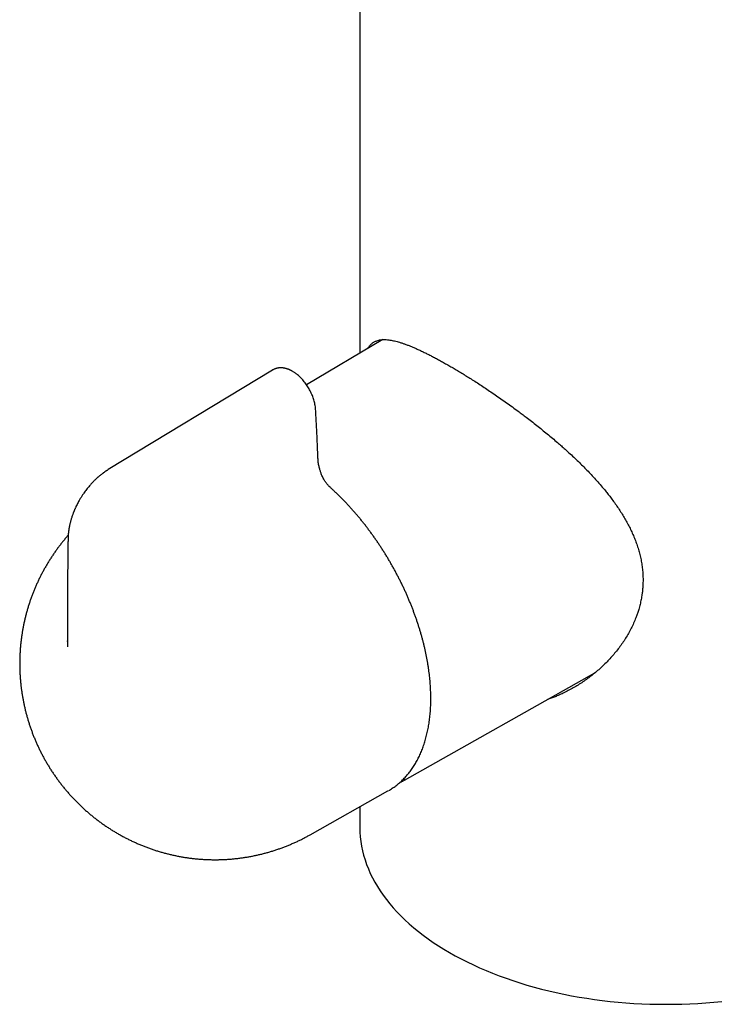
# Model space of a CAD drawing. Header units: millimetres. Extents: x 8 to 806, y 12 to 804.
# Tile 9 of 21: x 671 to 723, y 138 to 212. Entities that reach past the tile are written whole.
import ezdxf

# ---------------------------------------------------------------- set-up
doc = ezdxf.new("R2010")
doc.units = ezdxf.units.MM

msp = doc.modelspace()

# ---------------------------------------------------------------- linework, layer by layer
at = {"color": 7, "linetype": 'Continuous', "lineweight": 30}
for p, q in [((696.317, 248.014), (696.317, 186.504)), ((698.042, 187.524), (692.31, 184.133)), ((689.751, 185.239), (677.405, 177.756)), ((689.762, 185.237), (689.755, 185.232)), ((674.354, 164.846), (674.355, 164.886)), ((699.659, 154.413), (713.982, 162.478)), ((713.975, 162.472), (713.964, 162.468)), ((692.578, 150.31), (698.428, 153.604)), ((698.428, 153.604), (698.504, 153.648)), ((696.317, 152.416), (696.317, 150.845))]:
    msp.add_line(p, q, dxfattribs=at)
at = {"color": 7, "linetype": 'Continuous', "lineweight": 30, "flags": 128}
for points in [[(699.732, 154.455), (699.705, 154.439), (699.585, 154.372)], [(696.317, 150.845), (696.325, 150.498), (696.349, 150.15), (696.388, 149.803), (696.443, 149.457), (696.514, 149.112), (696.6, 148.768), (696.702, 148.426), (696.82, 148.085), (696.953, 147.746), (697.101, 147.409), (697.264, 147.074), (697.443, 146.742), (697.636, 146.413), (697.845, 146.087), (698.068, 145.764), (698.306, 145.445), (698.558, 145.129), (698.824, 144.817), (699.104, 144.51), (699.398, 144.206), (699.706, 143.908), (700.028, 143.614), (700.362, 143.325), (700.71, 143.041), (701.07, 142.762), (701.443, 142.489), (701.828, 142.222), (702.225, 141.961), (702.633, 141.705), (703.054, 141.456), (703.485, 141.214), (703.927, 140.978), (704.38, 140.749), (704.843, 140.527), (705.316, 140.311), (705.798, 140.103), (706.29, 139.903), (706.79, 139.71), (707.3, 139.524), (707.817, 139.346), (708.342, 139.177), (708.875, 139.015), (709.415, 138.861), (709.962, 138.715), (710.515, 138.578), (711.075, 138.449), (711.64, 138.329), (712.21, 138.217), (712.785, 138.114), (713.364, 138.02), (713.948, 137.934), (714.535, 137.858), (715.126, 137.79), (715.719, 137.731), (716.315, 137.681), (716.913, 137.64), (717.513, 137.608), (718.113, 137.586), (718.715, 137.572), (719.317, 137.568), (719.919, 137.572), (720.521, 137.586), (721.122, 137.608), (721.721, 137.64), (722.319, 137.681), (722.915, 137.731), (723.508, 137.79)]]:
    msp.add_lwpolyline(points, dxfattribs=at)
at = {"color": 7, "linetype": 'Continuous', "lineweight": 30}
for points, knots in [([(696.916, 186.858), (696.918, 186.862), (696.944, 186.913), (697.003, 186.998), (697.092, 187.112), (697.183, 187.203), (697.271, 187.276), (697.354, 187.332), (697.441, 187.381), (697.541, 187.427), (697.66, 187.468), (697.799, 187.501), (697.951, 187.522), (698.117, 187.53), (698.299, 187.526), (698.48, 187.508), (698.658, 187.481), (698.832, 187.448), (699.013, 187.405), (699.204, 187.354), (699.405, 187.293), (699.616, 187.222), (699.837, 187.142), (700.066, 187.053), (700.305, 186.955), (700.553, 186.848), (700.81, 186.731), (701.078, 186.605), (701.354, 186.469), (701.636, 186.326), (701.926, 186.176), (702.221, 186.017), (702.525, 185.85), (702.836, 185.675), (703.153, 185.493), (703.479, 185.302), (703.811, 185.103), (704.151, 184.896), (704.495, 184.682), (704.86, 184.451), (705.245, 184.203), (705.651, 183.937), (706.061, 183.664), (706.48, 183.379), (706.907, 183.084), (707.341, 182.777), (707.776, 182.464), (708.166, 182.179), (708.51, 181.923), (708.843, 181.671), (709.209, 181.39), (709.607, 181.079), (710.003, 180.762), (710.396, 180.441), (710.787, 180.115), (711.14, 179.813), (711.458, 179.537), (711.773, 179.256), (712.116, 178.944), (712.475, 178.608), (712.817, 178.279), (713.143, 177.955), (713.462, 177.629), (713.788, 177.286), (714.117, 176.924), (714.45, 176.544), (714.738, 176.198), (714.986, 175.888), (715.212, 175.594), (715.447, 175.277), (715.686, 174.934), (715.915, 174.588), (716.132, 174.238), (716.337, 173.885), (716.53, 173.527), (716.709, 173.165), (716.874, 172.797), (717.024, 172.427), (717.16, 172.049), (717.28, 171.663), (717.383, 171.268), (717.466, 170.872), (717.53, 170.473), (717.573, 170.071), (717.595, 169.666), (717.596, 169.262), (717.577, 168.897), (717.546, 168.573), (717.503, 168.256), (717.44, 167.908), (717.353, 167.532), (717.256, 167.191), (717.156, 166.883), (717.087, 166.701), (717.052, 166.61)], [0, 0, 0, 0, 0.000989, 0.013374, 0.025763, 0.038149, 0.047427, 0.056705, 0.06548, 0.074254, 0.086172, 0.098092, 0.11001, 0.122723, 0.135439, 0.148151, 0.158426, 0.168706, 0.178985, 0.18926, 0.199759, 0.210257, 0.220802, 0.231354, 0.241905, 0.25245, 0.263124, 0.273805, 0.284485, 0.295159, 0.305671, 0.316184, 0.326761, 0.337345, 0.347929, 0.358506, 0.369231, 0.379964, 0.390696, 0.401421, 0.413634, 0.425855, 0.438078, 0.450291, 0.46306, 0.475838, 0.488617, 0.501387, 0.510192, 0.518996, 0.530866, 0.542738, 0.554607, 0.566567, 0.578529, 0.590489, 0.599449, 0.60841, 0.620495, 0.63258, 0.643681, 0.654786, 0.665891, 0.676992, 0.689558, 0.702127, 0.714693, 0.72346, 0.732227, 0.743026, 0.753824, 0.764664, 0.775509, 0.786353, 0.797192, 0.808158, 0.819132, 0.830105, 0.841071, 0.852505, 0.863949, 0.875392, 0.886826, 0.898433, 0.910052, 0.92167, 0.933278, 0.941565, 0.949852, 0.960972, 0.972096, 0.983215, 0.991608, 1, 1, 1, 1]), ([(692.986, 182.295), (692.982, 182.354), (692.972, 182.471), (692.943, 182.65), (692.906, 182.824), (692.86, 182.994), (692.806, 183.159), (692.743, 183.329), (692.67, 183.5), (692.587, 183.673), (692.499, 183.835), (692.408, 183.986), (692.309, 184.137), (692.201, 184.286), (692.085, 184.43), (691.97, 184.561), (691.857, 184.678), (691.747, 184.783), (691.64, 184.876), (691.538, 184.957), (691.441, 185.028), (691.351, 185.087), (691.273, 185.135), (691.208, 185.171), (691.161, 185.197), (691.121, 185.216), (691.082, 185.235), (691.03, 185.259), (690.971, 185.283), (690.908, 185.307), (690.841, 185.33), (690.774, 185.349), (690.707, 185.366), (690.641, 185.38), (690.573, 185.391), (690.502, 185.4), (690.426, 185.405), (690.346, 185.406), (690.269, 185.402), (690.198, 185.395), (690.135, 185.385), (690.076, 185.372), (690.02, 185.358), (689.962, 185.339), (689.899, 185.315), (689.83, 185.284), (689.784, 185.258), (689.76, 185.244)], [0, 0, 0, 0, 0.036288, 0.071365, 0.105288, 0.138099, 0.169828, 0.200501, 0.23594, 0.269924, 0.302488, 0.333658, 0.363387, 0.398547, 0.43187, 0.463597, 0.493741, 0.52231, 0.549308, 0.57474, 0.598607, 0.620619, 0.639459, 0.654918, 0.666943, 0.673264, 0.682551, 0.694826, 0.708946, 0.723729, 0.739179, 0.755209, 0.769891, 0.786164, 0.800804, 0.817213, 0.835045, 0.854073, 0.873349, 0.889291, 0.904495, 0.918719, 0.932604, 0.94598, 0.961991, 0.980636, 1, 1, 1, 1]), ([(693.166, 178.622), (693.15, 179.028), (693.118, 179.84), (693.058, 181.064), (693.01, 181.885), (692.986, 182.295)], [0, 0, 0, 0, 0.333314, 0.666637, 1, 1, 1, 1]), ([(694.072, 176.432), (694.038, 176.465), (693.971, 176.527), (693.879, 176.63), (693.797, 176.733), (693.723, 176.837), (693.658, 176.938), (693.592, 177.052), (693.528, 177.176), (693.468, 177.306), (693.419, 177.423), (693.379, 177.53), (693.344, 177.634), (693.31, 177.744), (693.276, 177.868), (693.244, 178.003), (693.216, 178.149), (693.191, 178.305), (693.173, 178.465), (693.168, 178.57), (693.165, 178.622)], [0, 0, 0, 0, 0.059332, 0.114765, 0.166877, 0.216062, 0.262563, 0.306514, 0.367743, 0.423312, 0.473056, 0.516769, 0.558432, 0.605577, 0.658427, 0.717009, 0.781291, 0.851153, 0.926368, 1, 1, 1, 1]), ([(677.406, 177.756), (677.385, 177.744), (677.347, 177.72), (677.295, 177.687), (677.25, 177.658), (677.213, 177.633), (677.184, 177.614), (677.161, 177.598), (677.14, 177.583), (677.118, 177.567), (677.08, 177.54), (677.025, 177.501), (676.957, 177.45), (676.889, 177.398), (676.824, 177.345), (676.763, 177.295), (676.712, 177.252), (676.668, 177.214), (676.622, 177.174), (676.572, 177.129), (676.523, 177.084), (676.479, 177.043), (676.435, 177), (676.384, 176.952), (676.327, 176.894), (676.265, 176.831), (676.203, 176.766), (676.116, 176.672), (676.007, 176.55), (675.884, 176.402), (675.772, 176.262), (675.669, 176.125), (675.561, 175.974), (675.447, 175.806), (675.33, 175.62), (675.228, 175.446), (675.138, 175.284), (675.059, 175.131), (674.995, 174.999), (674.945, 174.893), (674.912, 174.818), (674.882, 174.75), (674.859, 174.695), (674.842, 174.653), (674.829, 174.623), (674.819, 174.597), (674.806, 174.566), (674.79, 174.525), (674.77, 174.473), (674.747, 174.411), (674.716, 174.325), (674.681, 174.223), (674.645, 174.111), (674.616, 174.014), (674.591, 173.926), (674.569, 173.844), (674.547, 173.762), (674.526, 173.675), (674.51, 173.6), (674.497, 173.542), (674.49, 173.505), (674.482, 173.469), (674.475, 173.428), (674.465, 173.377), (674.455, 173.317), (674.444, 173.25), (674.434, 173.185), (674.427, 173.127), (674.42, 173.076), (674.415, 173.027), (674.409, 172.974), (674.403, 172.913), (674.398, 172.845), (674.392, 172.767), (674.388, 172.675), (674.386, 172.608), (674.385, 172.571)], [0, 0, 0, 0, 0.0119481, 0.0222437, 0.0309015, 0.0385332, 0.044219, 0.048254, 0.0524151, 0.0570071, 0.0620286, 0.0755378, 0.0902568, 0.1038589, 0.1178932, 0.1314952, 0.1423379, 0.1503319, 0.1598816, 0.1719801, 0.1829273, 0.1919788, 0.2014499, 0.2125158, 0.2256442, 0.2402037, 0.2544224, 0.268198, 0.3013153, 0.3317361, 0.3595818, 0.3861599, 0.4126188, 0.4470919, 0.4813799, 0.5157056, 0.5413631, 0.568317, 0.5965953, 0.6103951, 0.6239055, 0.6355078, 0.6451042, 0.6526886, 0.6568715, 0.6605699, 0.6658353, 0.6728691, 0.6816785, 0.6922727, 0.7043545, 0.7253393, 0.7440677, 0.760517, 0.7746074, 0.7882417, 0.801615, 0.8159466, 0.8316051, 0.8390892, 0.8450727, 0.8502048, 0.8568918, 0.8653669, 0.8756451, 0.8870072, 0.8986212, 0.9082216, 0.9159842, 0.9239665, 0.9327335, 0.9421939, 0.9540074, 0.9665883, 0.9816207, 1, 1, 1, 1]), ([(698.508, 153.651), (698.52, 153.658), (698.58, 153.692), (698.686, 153.759), (698.824, 153.85), (698.958, 153.946), (699.091, 154.046), (699.22, 154.151), (699.346, 154.261), (699.47, 154.374), (699.59, 154.492), (699.708, 154.614), (699.822, 154.741), (699.933, 154.871), (700.041, 155.006), (700.146, 155.145), (700.248, 155.288), (700.346, 155.435), (700.441, 155.586), (700.533, 155.741), (700.621, 155.9), (700.706, 156.063), (700.788, 156.229), (700.866, 156.399), (700.94, 156.573), (701.011, 156.751), (701.078, 156.931), (701.141, 157.116), (701.201, 157.303), (701.257, 157.494), (701.31, 157.689), (701.359, 157.886), (701.404, 158.086), (701.445, 158.289), (701.482, 158.496), (701.516, 158.705), (701.546, 158.916), (701.572, 159.131), (701.594, 159.348), (701.613, 159.567), (701.627, 159.789), (701.638, 160.013), (701.645, 160.24), (701.648, 160.468), (701.648, 160.699), (701.643, 160.931), (701.635, 161.166), (701.623, 161.402), (701.607, 161.64), (701.588, 161.88), (701.565, 162.121), (701.537, 162.364), (701.507, 162.608), (701.472, 162.854), (701.434, 163.101), (701.392, 163.349), (701.346, 163.598), (701.297, 163.847), (701.244, 164.098), (701.188, 164.35), (701.128, 164.602), (701.064, 164.855), (700.997, 165.108), (700.926, 165.362), (700.852, 165.616), (700.774, 165.871), (700.693, 166.125), (700.609, 166.38), (700.521, 166.635), (700.429, 166.889), (700.335, 167.144), (700.237, 167.398), (700.136, 167.652), (700.032, 167.905), (699.925, 168.158), (699.814, 168.41), (699.701, 168.661), (699.584, 168.912), (699.464, 169.162), (699.342, 169.41), (699.216, 169.658), (699.088, 169.904), (698.957, 170.15), (698.823, 170.394), (698.686, 170.636), (698.547, 170.877), (698.405, 171.117), (698.261, 171.355), (698.113, 171.591), (697.964, 171.825), (697.812, 172.057), (697.658, 172.287), (697.501, 172.516), (697.342, 172.742), (697.181, 172.966), (697.017, 173.187), (696.852, 173.406), (696.685, 173.623), (696.515, 173.837), (696.344, 174.048), (696.171, 174.257), (695.996, 174.463), (695.819, 174.666), (695.64, 174.866), (695.46, 175.064), (695.279, 175.258), (695.095, 175.449), (694.911, 175.637), (694.725, 175.821), (694.538, 176.003), (694.349, 176.18), (694.194, 176.323), (694.101, 176.406), (694.072, 176.432)], [0, 0, 0, 0, 0.002312, 0.011221, 0.02013, 0.029041, 0.037955, 0.046874, 0.055799, 0.064731, 0.073671, 0.082621, 0.09158, 0.100551, 0.109532, 0.118526, 0.127531, 0.136549, 0.145579, 0.15462, 0.163674, 0.172738, 0.181814, 0.1909, 0.199995, 0.2091, 0.218213, 0.227334, 0.236462, 0.245596, 0.254737, 0.263882, 0.273032, 0.282186, 0.291343, 0.300503, 0.309666, 0.31883, 0.327996, 0.337164, 0.346332, 0.3555, 0.364669, 0.373838, 0.383006, 0.392174, 0.401342, 0.410508, 0.419674, 0.428839, 0.438003, 0.447166, 0.456327, 0.465488, 0.474647, 0.483805, 0.492962, 0.502118, 0.511272, 0.520426, 0.529578, 0.538729, 0.547879, 0.557028, 0.566175, 0.575322, 0.584468, 0.593613, 0.602757, 0.6119, 0.621042, 0.630184, 0.639325, 0.648465, 0.657605, 0.666744, 0.675882, 0.68502, 0.694158, 0.703296, 0.712433, 0.72157, 0.730706, 0.739843, 0.748979, 0.758116, 0.767252, 0.776389, 0.785525, 0.794662, 0.803799, 0.812936, 0.822074, 0.831212, 0.84035, 0.849489, 0.858628, 0.867768, 0.876909, 0.88605, 0.895192, 0.904335, 0.913479, 0.922623, 0.931769, 0.940915, 0.950062, 0.959211, 0.96836, 0.977511, 0.986663, 0.995816, 1, 1, 1, 1]), ([(674.396, 172.824), (674.39, 172.817), (674.322, 172.741), (674.197, 172.594), (674.021, 172.383), (673.85, 172.169), (673.683, 171.951), (673.521, 171.731), (673.362, 171.507), (673.208, 171.281), (673.058, 171.052), (672.913, 170.82), (672.772, 170.586), (672.635, 170.349), (672.503, 170.109), (672.375, 169.868), (672.252, 169.624), (672.134, 169.378), (672.021, 169.13), (671.912, 168.879), (671.807, 168.627), (671.708, 168.373), (671.613, 168.118), (671.524, 167.861), (671.439, 167.602), (671.359, 167.341), (671.283, 167.08), (671.213, 166.817), (671.148, 166.553), (671.087, 166.287), (671.032, 166.021), (670.981, 165.754), (670.936, 165.486), (670.895, 165.217), (670.86, 164.947), (670.829, 164.677), (670.804, 164.407), (670.783, 164.136), (670.768, 163.864), (670.757, 163.592), (670.752, 163.321), (670.752, 163.049), (670.756, 162.777), (670.766, 162.505), (670.781, 162.233), (670.801, 161.962), (670.826, 161.69), (670.856, 161.42), (670.891, 161.149), (670.931, 160.88), (670.976, 160.61), (671.026, 160.342), (671.081, 160.074), (671.141, 159.807), (671.206, 159.542), (671.276, 159.277), (671.351, 159.013), (671.431, 158.75), (671.516, 158.489), (671.606, 158.229), (671.7, 157.97), (671.8, 157.713), (671.905, 157.458), (672.014, 157.204), (672.129, 156.952), (672.248, 156.702), (672.372, 156.453), (672.501, 156.207), (672.635, 155.963), (672.773, 155.721), (672.917, 155.481), (673.065, 155.244), (673.217, 155.01), (673.374, 154.777), (673.536, 154.548), (673.703, 154.322), (673.873, 154.098), (674.049, 153.878), (674.228, 153.66), (674.412, 153.446), (674.6, 153.236), (674.792, 153.028), (674.989, 152.825), (675.189, 152.625), (675.394, 152.428), (675.602, 152.236), (675.814, 152.047), (676.029, 151.863), (676.248, 151.683), (676.471, 151.507), (676.697, 151.335), (676.927, 151.167), (677.159, 151.004), (677.395, 150.846), (677.634, 150.692), (677.876, 150.543), (678.12, 150.398), (678.367, 150.259), (678.617, 150.124), (678.87, 149.994), (679.124, 149.869), (679.381, 149.749), (679.641, 149.634), (679.902, 149.524), (680.165, 149.419), (680.43, 149.319), (680.697, 149.225), (680.966, 149.136), (681.236, 149.052), (681.508, 148.973), (681.781, 148.9), (682.055, 148.832), (682.33, 148.769), (682.607, 148.712), (682.884, 148.66), (683.162, 148.613), (683.441, 148.572), (683.72, 148.536), (684, 148.506), (684.281, 148.481), (684.561, 148.462), (684.842, 148.447), (685.123, 148.439), (685.404, 148.436), (685.684, 148.438), (685.965, 148.445), (686.245, 148.458), (686.524, 148.477), (686.803, 148.5), (687.082, 148.529), (687.359, 148.564), (687.636, 148.603), (687.912, 148.648), (688.187, 148.698), (688.46, 148.754), (688.733, 148.814), (689.004, 148.88), (689.273, 148.951), (689.542, 149.027), (689.808, 149.108), (690.073, 149.195), (690.335, 149.286), (690.596, 149.382), (690.855, 149.483), (691.112, 149.589), (691.367, 149.699), (691.619, 149.815), (691.869, 149.935), (692.116, 150.06), (692.353, 150.185), (692.506, 150.27), (692.578, 150.31)], [0, 0, 0, 0, 0.000733, 0.007411, 0.014087, 0.02076, 0.02743, 0.034097, 0.040761, 0.047423, 0.054081, 0.060737, 0.067391, 0.074042, 0.08069, 0.087336, 0.093979, 0.10062, 0.107258, 0.113894, 0.120528, 0.12716, 0.133789, 0.140417, 0.147042, 0.153666, 0.160288, 0.166908, 0.173527, 0.180145, 0.186761, 0.193376, 0.19999, 0.206604, 0.213216, 0.219829, 0.226441, 0.233053, 0.239665, 0.246278, 0.252891, 0.259506, 0.266122, 0.272739, 0.279358, 0.285979, 0.292603, 0.29923, 0.30586, 0.312493, 0.319131, 0.325773, 0.33242, 0.339072, 0.345729, 0.352393, 0.359063, 0.365739, 0.372423, 0.379115, 0.385814, 0.392521, 0.399237, 0.405962, 0.412695, 0.419438, 0.42619, 0.432951, 0.439722, 0.446502, 0.453291, 0.46009, 0.466898, 0.473716, 0.480541, 0.487376, 0.494218, 0.501068, 0.507925, 0.514789, 0.52166, 0.528537, 0.535419, 0.542306, 0.549197, 0.556092, 0.562991, 0.569893, 0.576797, 0.583703, 0.59061, 0.597519, 0.604428, 0.611338, 0.618247, 0.625156, 0.632064, 0.638972, 0.645877, 0.652782, 0.659684, 0.666585, 0.673483, 0.680379, 0.687272, 0.694163, 0.70105, 0.707935, 0.714817, 0.721696, 0.728571, 0.735443, 0.742312, 0.749178, 0.75604, 0.762898, 0.769753, 0.776605, 0.783453, 0.790297, 0.797138, 0.803975, 0.810808, 0.817638, 0.824465, 0.831287, 0.838107, 0.844922, 0.851734, 0.858542, 0.865347, 0.872149, 0.878946, 0.88574, 0.892531, 0.899318, 0.906102, 0.912882, 0.919659, 0.926432, 0.933202, 0.939969, 0.946732, 0.953491, 0.960248, 0.967001, 0.973751, 0.980497, 0.98724, 0.99398, 1, 1, 1, 1]), ([(674.385, 172.571), (674.383, 172.449), (674.38, 172.21), (674.375, 171.858), (674.37, 171.521), (674.366, 171.197), (674.363, 170.888), (674.36, 170.599), (674.357, 170.329), (674.355, 170.078), (674.353, 169.839), (674.352, 169.614), (674.35, 169.393), (674.349, 169.178), (674.348, 168.97), (674.347, 168.779), (674.347, 168.605), (674.346, 168.448), (674.346, 168.309), (674.345, 168.186), (674.345, 168.081), (674.345, 167.994), (674.345, 167.929), (674.345, 167.884), (674.345, 167.856), (674.345, 167.834), (674.345, 167.81), (674.345, 167.779), (674.345, 167.732), (674.345, 167.671), (674.345, 167.596), (674.345, 167.505), (674.345, 167.4), (674.345, 167.28), (674.345, 167.146), (674.345, 166.99), (674.345, 166.81), (674.345, 166.607), (674.346, 166.385), (674.347, 166.145), (674.348, 165.885), (674.349, 165.613), (674.351, 165.328), (674.353, 165.086), (674.354, 164.936), (674.354, 164.886)], [0, 0, 0, 0, 0.04839, 0.094834, 0.139329, 0.181874, 0.222469, 0.261111, 0.295757, 0.328665, 0.359836, 0.389269, 0.416963, 0.446323, 0.473436, 0.498303, 0.520922, 0.541295, 0.55942, 0.575297, 0.588927, 0.600308, 0.609442, 0.614008, 0.617697, 0.620508, 0.622641, 0.62676, 0.632774, 0.640684, 0.65049, 0.662191, 0.675789, 0.691282, 0.708671, 0.727955, 0.751805, 0.778033, 0.806639, 0.837622, 0.870983, 0.906722, 0.942596, 0.980582, 1, 1, 1, 1]), ([(717.052, 166.61), (716.999, 166.478), (716.892, 166.213), (716.707, 165.827), (716.505, 165.448), (716.285, 165.078), (716.049, 164.718), (715.798, 164.368), (715.533, 164.03), (715.255, 163.703), (714.964, 163.387), (714.661, 163.082), (714.345, 162.787), (714.019, 162.505), (713.684, 162.236), (713.339, 161.98), (712.986, 161.737), (712.626, 161.509), (712.26, 161.294), (711.889, 161.095), (711.511, 160.91), (711.161, 160.754), (710.841, 160.625), (710.607, 160.536), (710.468, 160.49), (710.426, 160.476)], [0, 0, 0, 0, 0.046281, 0.092563, 0.13876, 0.184988, 0.231219, 0.277421, 0.323284, 0.369171, 0.415061, 0.460926, 0.507094, 0.553261, 0.59917, 0.6451, 0.69103, 0.736939, 0.78235, 0.827782, 0.873214, 0.918624, 0.95212, 0.985616, 1, 1, 1, 1]), ([(674.354, 164.852), (674.354, 164.839), (674.355, 164.817), (674.355, 164.788), (674.355, 164.76), (674.355, 164.73), (674.355, 164.695), (674.355, 164.662), (674.354, 164.63), (674.354, 164.598), (674.353, 164.567), (674.353, 164.542), (674.352, 164.525), (674.352, 164.51), (674.351, 164.498), (674.351, 164.485), (674.35, 164.479), (674.35, 164.469), (674.35, 164.467), (674.349, 164.463), (674.349, 164.457), (674.348, 164.451), (674.348, 164.447), (674.348, 164.447), (674.348, 164.447)], [0, 0, 0, 0, 0.049179, 0.086867, 0.113155, 0.155686, 0.21352, 0.256878, 0.298738, 0.361611, 0.414912, 0.464988, 0.512313, 0.555097, 0.610083, 0.670517, 0.730669, 0.773668, 0.810521, 0.845235, 0.879029, 0.917283, 0.965899, 1, 1, 1, 1]), ([(699.32, 154.239), (699.332, 154.244), (699.394, 154.273), (699.481, 154.317), (699.555, 154.357), (699.58, 154.37)], [0, 0, 0, 0, 0.1390119, 0.7034793, 1, 1, 1, 1])]:
    msp.add_open_spline(points, degree=3, knots=knots, dxfattribs=at)

doc.saveas('drawing.dxf')
